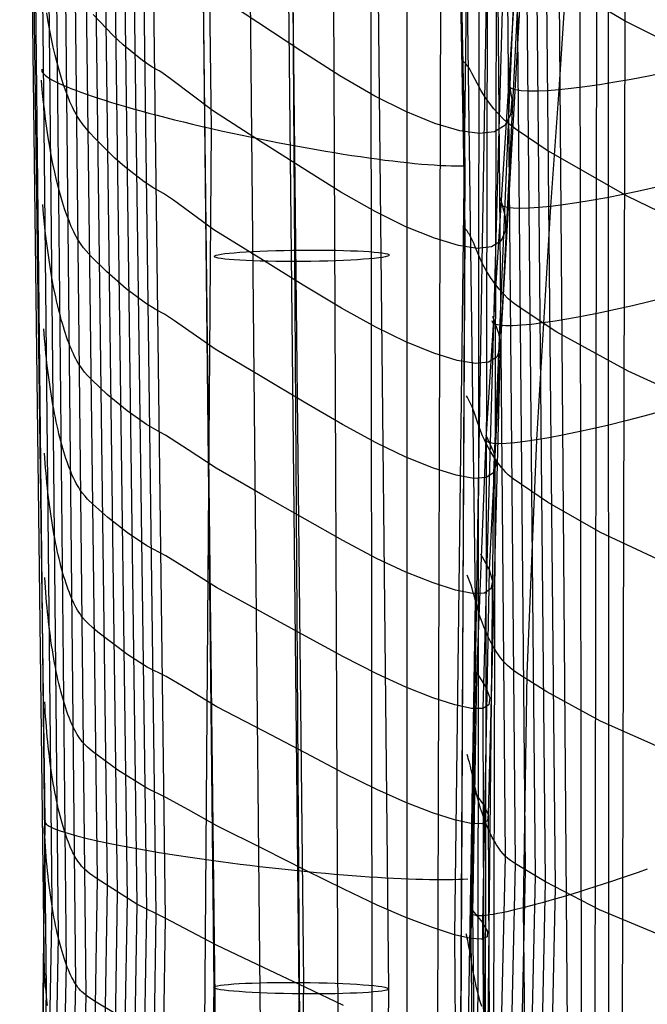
# Model space of a CAD drawing. Extents: x -919 to -345, y -585 to -19.
# Tile 17 of 123: x -919 to -883, y -448 to -392. Entities that reach past the tile are written whole.
import ezdxf

# ---------------------------------------------------------------- set-up
doc = ezdxf.new("R2010")
doc.units = 0
doc.layers.add('SCHIUMATO', color=84, linetype='CONTINUOUS')
doc.layers.add('TELAIO', color=3, linetype='CONTINUOUS')

msp = doc.modelspace()

# ---------------------------------------------------------------- linework, layer by layer
at = {"layer": 'SCHIUMATO'}
for p, q in [((-918.089, -328.178, 207.522), (-916.925, -442.436, 201.694)), ((-893.292, -400.205, 212.535), (-894.714, -328.787, 215.879)), ((-893.291, -403.802, 212.357), (-894.66, -329.416, 216.297)), ((-917.682, -329.971, 205.307), (-916.556, -444.333, 199.997)), ((-892.705, -425.079, 209.249), (-893.951, -329.819, 213.499)), ((-917.301, -437.663, 203.972), (-918.72, -330.181, 211.206)), ((-918.755, -331.297, 211.146), (-917.382, -445.087, 203.437)), ((-917.227, -331.559, 202.996), (-916.099, -445.876, 197.996)), ((-890.985, -439.711, 200.572), (-891.9, -331.627, 202.145)), ((-890.412, -440.145, 198.122), (-891.367, -332.153, 199.475)), ((-889.837, -440.498, 195.658), (-890.827, -332.681, 196.807)), ((-918.456, -333.376, 209.254), (-917.248, -447.406, 202.598)), ((-916.732, -332.913, 200.627), (-915.568, -447, 195.783)), ((-889.267, -440.842, 193.192), (-890.278, -333.197, 194.138)), ((-888.7, -441.171, 190.722), (-889.721, -333.701, 191.47)), ((-916.202, -334.011, 198.244), (-914.979, -447.656, 193.46)), ((-888.137, -441.488, 188.251), (-889.155, -334.192, 188.8)), ((-915.664, -334.943, 195.888), (-914.331, -441.001, 191.417)), ((-907.785, -398.082, 220.002), (-908.697, -335.047, 223.835)), ((-887.408, -452.771, 184.448), (-888.325, -334.873, 184.965)), ((-915.12, -335.808, 193.577), (-913.752, -441.41, 189.104)), ((-914.571, -336.602, 191.309), (-913.181, -441.788, 186.816)), ((-914.016, -337.324, 189.087), (-912.618, -442.135, 184.553)), ((-884.149, -391.933, 169.496), (-885.03, -337.276, 169.567)), ((-913.455, -337.98, 186.915), (-912.062, -442.453, 182.319)), ((-908.823, -342.447, 165.654), (-907.557, -451.606, 161.288)), ((-906.036, -344.728, 150.614), (-904.913, -459.566, 146.903)), ((-912.817, -345.541, 184.55), (-911.513, -442.749, 180.114)), ((-912.241, -346.052, 182.482), (-910.97, -443.013, 177.935)), ((-911.659, -346.491, 180.464), (-910.432, -443.246, 175.784)), ((-903.433, -346.756, 135.515), (-902.603, -473.99, 132.372)), ((-901.002, -348.532, 120.284), (-900.433, -481.472, 118.141)), ((-898.739, -349.951, 105.026), (-898.565, -495.37, 103.834)), ((-896.628, -351.02, 89.724), (-896.639, -495.896, 89.821)), ((-894.598, -351.782, 73.936), (-894.974, -483.219, 74.295)), ((-892.744, -352.228, 58.129), (-893.907, -444.192, 58.666)), ((-889.031, -370.618, -4.673), (-891.286, -410.615, -4.33)), ((-889.717, -371.394, 11.033), (-891.669, -417.779, 11.418)), ((-891.779, -372.054, 42.53), (-892.976, -444.413, 42.972)), ((-890.633, -371.873, 26.783), (-892.286, -431.248, 27.22)), ((-886.635, -458.855, 180.687), (-886.727, -380.533, 181.003)), ((-885.068, -465.187, 173.183), (-885.096, -381.47, 173.343)), ((-892.549, -447.604, 206.636), (-892.496, -386.056, 208.705)), ((-892.13, -448.911, 204.715), (-892.015, -386.668, 206.263)), ((-891.653, -449.925, 202.638), (-891.496, -387.216, 203.817)), ((-890.376, -388.785, -35.801), (-892.116, -415.855, -35.639)), ((-884.149, -391.933, 169.496), (-889.324, -388.874, 193.706)), ((-887.492, -389.171, -43.385), (-887.945, -395.873, -43.374)), ((-890.234, -389.668, -20.173), (-891.921, -423.298, -19.954)), ((-905.143, -392.024, 149.354), (-907.841, -390.231, 164.038)), ((-885.892, -464.865, 176.93), (-885.758, -391.052, 177.149)), ((-917.122, -391.97, 204.92), (-917.209, -391.459, 205.359)), ((-917.031, -392.47, 204.465), (-917.122, -391.97, 204.92)), ((-913.412, -392.767, 189.064), (-914.552, -391.563, 193.637)), ((-884.358, -471.134, 169.429), (-884.149, -391.933, 169.496)), ((-879.832, -394.103, 147.342), (-884.149, -391.933, 169.496)), ((-916.934, -392.956, 203.994), (-917.031, -392.47, 204.465)), ((-902.686, -393.635, 134.609), (-905.143, -392.024, 149.354)), ((-916.833, -393.428, 203.508), (-916.934, -392.956, 203.994)), ((-912.849, -393.287, 186.84), (-913.412, -392.767, 189.064)), ((-916.728, -393.884, 203.009), (-916.833, -393.428, 203.508)), ((-911.733, -394.187, 182.531), (-912.849, -393.287, 186.84)), ((-900.459, -395.064, 119.751), (-902.686, -393.635, 134.609)), ((-916.618, -394.323, 202.496), (-916.728, -393.884, 203.009)), ((-911.179, -394.564, 180.442), (-911.733, -394.187, 182.531)), ((-893.346, -394.287, 212.817), (-893.404, -394.228, 212.952)), ((-916.504, -394.743, 201.97), (-916.618, -394.323, 202.496)), ((-916.386, -395.145, 201.433), (-916.504, -394.743, 201.97)), ((-910.786, -394.785, 179.043), (-911.179, -394.564, 180.442)), ((-910.628, -394.883, 178.4), (-910.786, -394.785, 179.043)), ((-893.292, -394.345, 212.681), (-893.346, -394.287, 212.817)), ((-893.242, -394.403, 212.544), (-893.292, -394.345, 212.681)), ((-893.195, -394.46, 212.405), (-893.242, -394.403, 212.544)), ((-893.151, -394.517, 212.265), (-893.195, -394.46, 212.405)), ((-893.11, -394.574, 212.124), (-893.151, -394.517, 212.265)), ((-893.034, -394.686, 211.84), (-893.11, -394.574, 212.124)), ((-892.968, -394.796, 211.552), (-893.034, -394.686, 211.84)), ((-892.907, -394.905, 211.262), (-892.968, -394.796, 211.552)), ((-917.464, -395.87, 206.806), (-917.515, -395.308, 207.121)), ((-916.265, -395.527, 200.885), (-916.386, -395.145, 201.433)), ((-910.056, -395.29, 175.756), (-910.628, -394.883, 178.4)), ((-907.744, -397.052, 163.759), (-910.056, -395.29, 175.756)), ((-898.459, -396.224, 104.868), (-900.459, -395.064, 119.751)), ((-892.591, -395.529, 209.505), (-892.907, -394.905, 211.262)), ((-890.824, -395.275, -35.767), (-890.627, -396.417, -20.131)), ((-917.407, -396.429, 206.472), (-917.464, -395.87, 206.806)), ((-916.14, -395.889, 200.328), (-916.265, -395.527, 200.885)), ((-916.011, -396.232, 199.763), (-916.14, -395.889, 200.328)), ((-892.379, -395.917, 208.331), (-892.591, -395.529, 209.505)), ((-892.15, -396.284, 207.154), (-892.379, -395.917, 208.331)), ((-887.945, -395.873, -43.374), (-888.409, -402.535, -43.358)), ((-917.344, -396.981, 206.118), (-917.407, -396.429, 206.472)), ((-915.88, -396.552, 199.19), (-916.011, -396.232, 199.763)), ((-896.677, -397.115, 89.949), (-898.459, -396.224, 104.868)), ((-891.906, -396.628, 205.972), (-892.15, -396.284, 207.154)), ((-890.627, -396.417, -20.131), (-890.693, -397.294, -4.436)), ((-917.276, -397.527, 205.745), (-917.344, -396.981, 206.118)), ((-915.813, -396.704, 198.902), (-915.88, -396.552, 199.19)), ((-915.745, -396.85, 198.612), (-915.813, -396.704, 198.902)), ((-915.676, -396.99, 198.32), (-915.745, -396.85, 198.612)), ((-915.606, -397.123, 198.028), (-915.676, -396.99, 198.32)), ((-905.057, -398.778, 149.134), (-907.744, -397.052, 163.759)), ((-891.652, -396.949, 204.784), (-891.906, -396.628, 205.972)), ((-891.395, -397.243, 203.597), (-891.652, -396.949, 204.784)), ((-917.202, -398.063, 205.353), (-917.276, -397.527, 205.745)), ((-915.536, -397.249, 197.735), (-915.606, -397.123, 198.028)), ((-915.465, -397.37, 197.441), (-915.536, -397.249, 197.735)), ((-915.321, -397.593, 196.851), (-915.465, -397.37, 197.441)), ((-915.176, -397.797, 196.261), (-915.321, -397.593, 196.851)), ((-895.019, -397.783, 74.215), (-896.677, -397.115, 89.949)), ((-891.137, -397.511, 202.412), (-891.395, -397.243, 203.597)), ((-890.874, -397.754, 201.201), (-891.137, -397.511, 202.412)), ((-890.693, -397.294, -4.436), (-891.023, -397.907, 11.268)), ((-917.123, -398.589, 204.944), (-917.202, -398.063, 205.353)), ((-915.03, -397.984, 195.67), (-915.176, -397.797, 196.261)), ((-914.74, -398.322, 194.493), (-915.03, -397.984, 195.67)), ((-908.404, -481.652, 214.302), (-907.785, -398.082, 220.002)), ((-893.605, -398.206, 58.464), (-895.019, -397.783, 74.215)), ((-891.023, -397.907, 11.268), (-891.616, -398.265, 27.006)), ((-890.322, -398.182, 198.674), (-890.874, -397.754, 201.201)), ((-888.669, -399.306, 191.072), (-890.322, -398.182, 198.674)), ((-917.038, -399.103, 204.517), (-917.123, -398.589, 204.944)), ((-914.453, -398.632, 193.324), (-914.74, -398.322, 194.493)), ((-913.314, -399.778, 188.749), (-914.453, -398.632, 193.324)), ((-892.472, -398.366, 42.734), (-893.605, -398.206, 58.464)), ((-891.616, -398.265, 27.006), (-892.472, -398.366, 42.734)), ((-916.948, -399.606, 204.072), (-917.038, -399.103, 204.517)), ((-902.614, -400.332, 134.448), (-905.057, -398.778, 149.134)), ((-884.041, -401.946, 169.485), (-888.669, -399.306, 191.072)), ((-916.854, -400.094, 203.612), (-916.948, -399.606, 204.072)), ((-912.752, -400.273, 186.521), (-913.314, -399.778, 188.749)), ((-916.754, -400.568, 203.135), (-916.854, -400.094, 203.612)), ((-911.64, -401.132, 182.2), (-912.752, -400.273, 186.521)), ((-900.407, -401.711, 119.651), (-902.614, -400.332, 134.448)), ((-893.674, -481.782, 207.575), (-893.292, -400.205, 212.535)), ((-916.65, -401.026, 202.644), (-916.754, -400.568, 203.135)), ((-916.541, -401.466, 202.138), (-916.65, -401.026, 202.644)), ((-916.485, -401.678, 201.88), (-916.541, -401.466, 202.138)), ((-911.089, -401.491, 180.102), (-911.64, -401.132, 182.2)), ((-910.699, -401.703, 178.694), (-911.089, -401.491, 180.102)), ((-916.428, -401.886, 201.619), (-916.485, -401.678, 201.88)), ((-916.311, -402.287, 201.087), (-916.428, -401.886, 201.619)), ((-910.542, -401.797, 178.05), (-910.699, -401.703, 178.694)), ((-909.971, -402.187, 175.411), (-910.542, -401.797, 178.05)), ((-898.43, -402.835, 104.827), (-900.407, -401.711, 119.651)), ((-891.285, -402.019, -35.711), (-891.002, -403.104, -20.074)), ((-879.726, -404.032, 147.335), (-884.041, -401.946, 169.485)), ((-917.387, -402.984, 206.304), (-917.434, -402.418, 206.599)), ((-916.189, -402.668, 200.545), (-916.311, -402.287, 201.087)), ((-916.065, -403.029, 199.992), (-916.189, -402.668, 200.545)), ((-907.658, -403.878, 163.471), (-909.971, -402.187, 175.411)), ((-888.409, -402.535, -43.358), (-889.224, -415.893, -43.34)), ((-917.334, -403.547, 205.988), (-917.387, -402.984, 206.304)), ((-915.937, -403.369, 199.43), (-916.065, -403.029, 199.992)), ((-896.678, -403.701, 89.968), (-898.43, -402.835, 104.827)), ((-891.002, -403.104, -20.074), (-890.991, -403.935, -4.38)), ((-917.274, -404.103, 205.651), (-917.334, -403.547, 205.988)), ((-915.871, -403.531, 199.146), (-915.937, -403.369, 199.43)), ((-915.805, -403.686, 198.86), (-915.871, -403.531, 199.146)), ((-915.738, -403.836, 198.573), (-915.805, -403.686, 198.86)), ((-895.051, -404.354, 74.243), (-896.678, -403.701, 89.968)), ((-893.725, -481.782, 207.575), (-893.291, -403.802, 212.357)), ((-893.237, -403.872, 212.23), (-893.291, -403.802, 212.357)), ((-917.208, -404.652, 205.294), (-917.274, -404.103, 205.651)), ((-915.67, -403.98, 198.284), (-915.738, -403.836, 198.573)), ((-915.601, -404.117, 197.994), (-915.67, -403.98, 198.284)), ((-915.532, -404.248, 197.702), (-915.601, -404.117, 197.994)), ((-915.461, -404.371, 197.41), (-915.532, -404.248, 197.702)), ((-915.39, -404.489, 197.117), (-915.461, -404.371, 197.41)), ((-904.977, -405.537, 148.907), (-907.658, -403.878, 163.471)), ((-893.677, -404.771, 58.501), (-895.051, -404.354, 74.243)), ((-893.186, -403.941, 212.102), (-893.237, -403.872, 212.23)), ((-893.139, -404.01, 211.973), (-893.186, -403.941, 212.102)), ((-893.095, -404.078, 211.842), (-893.139, -404.01, 211.973)), ((-893.053, -404.145, 211.71), (-893.095, -404.078, 211.842)), ((-893.015, -404.213, 211.577), (-893.053, -404.145, 211.71)), ((-892.944, -404.345, 211.308), (-893.015, -404.213, 211.577)), ((-892.881, -404.476, 211.035), (-892.944, -404.345, 211.308)), ((-890.991, -403.935, -4.38), (-891.252, -404.515, 11.321)), ((-917.137, -405.191, 204.917), (-917.208, -404.652, 205.294)), ((-915.245, -404.706, 196.528), (-915.39, -404.489, 197.117)), ((-915.1, -404.902, 195.938), (-915.245, -404.706, 196.528)), ((-914.953, -405.081, 195.348), (-915.1, -404.902, 195.938)), ((-892.589, -404.937, 42.777), (-893.677, -404.771, 58.501)), ((-892.824, -404.604, 210.76), (-892.881, -404.476, 211.035)), ((-892.72, -404.856, 210.204), (-892.824, -404.604, 210.76)), ((-892.52, -405.334, 209.085), (-892.72, -404.856, 210.204)), ((-891.785, -404.849, 27.055), (-892.589, -404.937, 42.777)), ((-891.252, -404.515, 11.321), (-891.785, -404.849, 27.055)), ((-917.06, -405.721, 204.521), (-917.137, -405.191, 204.917)), ((-914.663, -405.402, 194.172), (-914.953, -405.081, 195.348)), ((-913.802, -406.263, 190.695), (-914.663, -405.402, 194.172)), ((-892.312, -405.783, 207.959), (-892.52, -405.334, 209.085)), ((-916.978, -406.238, 204.106), (-917.06, -405.721, 204.521)), ((-902.547, -407.031, 134.281), (-904.977, -405.537, 148.907)), ((-892.087, -406.202, 206.826), (-892.312, -405.783, 207.959)), ((-916.89, -406.743, 203.673), (-916.978, -406.238, 204.106)), ((-912.673, -407.253, 186.194), (-913.802, -406.263, 190.695)), ((-891.847, -406.592, 205.684), (-892.087, -406.202, 206.826)), ((-891.597, -406.949, 204.532), (-891.847, -406.592, 205.684)), ((-916.797, -407.234, 203.223), (-916.89, -406.743, 203.673)), ((-900.356, -408.359, 119.547), (-902.547, -407.031, 134.281)), ((-891.343, -407.273, 203.378), (-891.597, -406.949, 204.532)), ((-916.699, -407.71, 202.756), (-916.797, -407.234, 203.223)), ((-916.648, -407.942, 202.517), (-916.699, -407.71, 202.756)), ((-911.565, -408.07, 181.858), (-912.673, -407.253, 186.194)), ((-891.089, -407.561, 202.226), (-891.343, -407.273, 203.378)), ((-890.827, -407.817, 201.041), (-891.089, -407.561, 202.226)), ((-916.596, -408.169, 202.273), (-916.648, -407.942, 202.517)), ((-916.542, -408.392, 202.026), (-916.596, -408.169, 202.273)), ((-911.016, -408.413, 179.75), (-911.565, -408.07, 181.858)), ((-890.553, -408.044, 199.802), (-890.827, -407.817, 201.041)), ((-890.271, -408.252, 198.534), (-890.553, -408.044, 199.802)), ((-888.056, -409.723, 188.469), (-890.271, -408.252, 198.534)), ((-916.488, -408.61, 201.775), (-916.542, -408.392, 202.026)), ((-916.432, -408.822, 201.521), (-916.488, -408.61, 201.775)), ((-916.376, -409.03, 201.263), (-916.432, -408.822, 201.521)), ((-910.629, -408.615, 178.332), (-911.016, -408.413, 179.75)), ((-910.472, -408.705, 177.686), (-910.629, -408.615, 178.332)), ((-909.901, -409.078, 175.052), (-910.472, -408.705, 177.686)), ((-898.402, -409.445, 104.785), (-900.356, -408.359, 119.547)), ((-891.734, -408.822, -35.671), (-891.371, -409.84, -20.027)), ((-916.318, -409.233, 201.002), (-916.376, -409.03, 201.263)), ((-916.259, -409.431, 200.737), (-916.318, -409.233, 201.002)), ((-916.199, -409.624, 200.47), (-916.259, -409.431, 200.737)), ((-907.586, -410.696, 163.172), (-909.901, -409.078, 175.052)), ((-896.679, -410.286, 89.987), (-898.402, -409.445, 104.785)), ((-917.355, -409.818, 205.935), (-917.376, -409.533, 206.069)), ((-917.332, -410.103, 205.794), (-917.355, -409.818, 205.935)), ((-916.139, -409.811, 200.199), (-916.199, -409.624, 200.47)), ((-916.077, -409.993, 199.926), (-916.139, -409.811, 200.199)), ((-916.014, -410.17, 199.651), (-916.077, -409.993, 199.926)), ((-891.371, -409.84, -20.027), (-891.286, -410.615, -4.33)), ((-883.966, -411.96, 169.475), (-888.056, -409.723, 188.469)), ((-917.308, -410.386, 205.649), (-917.332, -410.103, 205.794)), ((-917.282, -410.669, 205.497), (-917.308, -410.386, 205.649)), ((-915.951, -410.341, 199.373), (-916.014, -410.17, 199.651)), ((-915.886, -410.507, 199.093), (-915.951, -410.341, 199.373)), ((-915.821, -410.667, 198.81), (-915.886, -410.507, 199.093)), ((-895.084, -410.926, 74.272), (-896.679, -410.286, 89.987)), ((-917.254, -410.949, 205.34), (-917.282, -410.669, 205.497)), ((-917.226, -411.228, 205.178), (-917.254, -410.949, 205.34)), ((-915.755, -410.822, 198.526), (-915.821, -410.667, 198.81)), ((-915.688, -410.969, 198.24), (-915.755, -410.822, 198.526)), ((-915.62, -411.111, 197.953), (-915.688, -410.969, 198.24)), ((-915.551, -411.246, 197.663), (-915.62, -411.111, 197.953)), ((-904.91, -412.289, 148.671), (-907.586, -410.696, 163.172)), ((-893.748, -411.341, 58.539), (-895.084, -410.926, 74.272)), ((-891.286, -410.615, -4.33), (-891.975, -437.317, -4.193)), ((-891.286, -410.615, -4.33), (-891.481, -411.149, 11.373)), ((-917.195, -411.506, 205.01), (-917.226, -411.228, 205.178)), ((-917.163, -411.781, 204.837), (-917.195, -411.506, 205.01)), ((-915.481, -411.373, 197.373), (-915.551, -411.246, 197.663)), ((-915.41, -411.494, 197.082), (-915.481, -411.373, 197.373)), ((-915.339, -411.608, 196.789), (-915.41, -411.494, 197.082)), ((-915.267, -411.716, 196.496), (-915.339, -411.608, 196.789)), ((-892.706, -411.516, 42.821), (-893.748, -411.341, 58.539)), ((-891.954, -411.45, 27.103), (-892.706, -411.516, 42.821)), ((-891.481, -411.149, 11.373), (-891.954, -411.45, 27.103)), ((-917.129, -412.054, 204.658), (-917.163, -411.781, 204.837)), ((-917.094, -412.324, 204.475), (-917.129, -412.054, 204.658)), ((-915.194, -411.819, 196.202), (-915.267, -411.716, 196.496)), ((-915.048, -412.007, 195.613), (-915.194, -411.819, 196.202)), ((-914.901, -412.179, 195.024), (-915.048, -412.007, 195.613)), ((-914.61, -412.482, 193.849), (-914.901, -412.179, 195.024)), ((-879.645, -413.961, 147.329), (-883.966, -411.96, 169.475)), ((-917.058, -412.591, 204.286), (-917.094, -412.324, 204.475)), ((-917.02, -412.856, 204.093), (-917.058, -412.591, 204.286)), ((-913.747, -413.295, 190.372), (-914.61, -412.482, 193.849)), ((-902.489, -413.725, 134.106), (-904.91, -412.289, 148.671)), ((-916.981, -413.118, 203.895), (-917.02, -412.856, 204.093)), ((-916.94, -413.377, 203.691), (-916.981, -413.118, 203.895)), ((-916.898, -413.632, 203.483), (-916.94, -413.377, 203.691)), ((-912.618, -414.233, 185.863), (-913.747, -413.295, 190.372)), ((-893.168, -413.456, 211.63), (-893.218, -413.375, 211.746)), ((-916.854, -413.884, 203.271), (-916.898, -413.632, 203.483)), ((-916.809, -414.133, 203.053), (-916.854, -413.884, 203.271)), ((-900.312, -415.005, 119.437), (-902.489, -413.725, 134.106)), ((-893.121, -413.537, 211.511), (-893.168, -413.456, 211.63)), ((-893.078, -413.617, 211.391), (-893.121, -413.537, 211.511)), ((-893.037, -413.696, 211.27), (-893.078, -413.617, 211.391)), ((-892.999, -413.775, 211.147), (-893.037, -413.696, 211.27)), ((-892.963, -413.853, 211.023), (-892.999, -413.775, 211.147)), ((-892.898, -414.006, 210.772), (-892.963, -413.853, 211.023)), ((-916.763, -414.378, 202.831), (-916.809, -414.133, 203.053)), ((-916.715, -414.618, 202.605), (-916.763, -414.378, 202.831)), ((-911.512, -415.009, 181.511), (-912.618, -414.233, 185.863)), ((-892.84, -414.158, 210.517), (-892.898, -414.006, 210.772)), ((-892.787, -414.306, 210.258), (-892.84, -414.158, 210.517)), ((-892.689, -414.596, 209.735), (-892.787, -414.306, 210.258)), ((-916.666, -414.855, 202.374), (-916.715, -414.618, 202.605)), ((-916.616, -415.087, 202.14), (-916.666, -414.855, 202.374)), ((-910.716, -415.459, 178.484), (-911.512, -415.009, 181.511)), ((-898.377, -416.055, 104.739), (-900.312, -415.005, 119.437)), ((-892.593, -414.875, 209.207), (-892.689, -414.596, 209.735)), ((-892.496, -415.144, 208.675), (-892.593, -414.875, 209.207)), ((-916.564, -415.315, 201.901), (-916.616, -415.087, 202.14)), ((-916.512, -415.538, 201.657), (-916.564, -415.315, 201.901)), ((-916.458, -415.756, 201.41), (-916.512, -415.538, 201.657)), ((-910.423, -415.614, 177.313), (-910.716, -415.459, 178.484)), ((-909.131, -416.454, 171.106), (-910.423, -415.614, 177.313)), ((-892.397, -415.404, 208.14), (-892.496, -415.144, 208.675)), ((-892.293, -415.654, 207.601), (-892.397, -415.404, 208.14)), ((-892.106, -415.613, -35.64), (-891.675, -416.567, -19.988)), ((-916.403, -415.969, 201.16), (-916.458, -415.756, 201.41)), ((-916.346, -416.177, 200.905), (-916.403, -415.969, 201.16)), ((-916.289, -416.38, 200.647), (-916.346, -416.177, 200.905)), ((-896.679, -416.871, 90.003), (-898.377, -416.055, 104.739)), ((-892.116, -415.855, -35.639), (-892.65, -429.408, -35.596)), ((-892.185, -415.894, 207.059), (-892.293, -415.654, 207.601)), ((-892.073, -416.126, 206.513), (-892.185, -415.894, 207.059)), ((-891.957, -416.347, 205.964), (-892.073, -416.126, 206.513)), ((-889.224, -415.893, -43.34), (-889.76, -429.266, -43.336)), ((-917.318, -416.929, 205.412), (-917.337, -416.642, 205.536)), ((-916.231, -416.577, 200.386), (-916.289, -416.38, 200.647)), ((-916.171, -416.769, 200.121), (-916.231, -416.577, 200.386)), ((-916.111, -416.956, 199.853), (-916.171, -416.769, 200.121)), ((-907.534, -417.516, 162.865), (-909.131, -416.454, 171.106)), ((-891.837, -416.559, 205.41), (-891.957, -416.347, 205.964)), ((-891.715, -416.761, 204.852), (-891.837, -416.559, 205.41)), ((-891.591, -416.953, 204.292), (-891.715, -416.761, 204.852)), ((-891.675, -416.567, -19.988), (-891.529, -417.288, -4.287)), ((-917.298, -417.215, 205.282), (-917.318, -416.929, 205.412)), ((-917.275, -417.501, 205.146), (-917.298, -417.215, 205.282)), ((-916.049, -417.137, 199.583), (-916.111, -416.956, 199.853)), ((-915.987, -417.313, 199.309), (-916.049, -417.137, 199.583)), ((-915.923, -417.483, 199.033), (-915.987, -417.313, 199.309)), ((-895.11, -417.499, 74.298), (-896.679, -416.871, 90.003)), ((-891.529, -417.288, -4.287), (-891.669, -417.779, 11.418)), ((-891.341, -417.305, 203.169), (-891.591, -416.953, 204.292)), ((-891.216, -417.464, 202.609), (-891.341, -417.305, 203.169)), ((-917.251, -417.785, 205.004), (-917.275, -417.501, 205.146)), ((-917.225, -418.068, 204.856), (-917.251, -417.785, 205.004)), ((-915.859, -417.648, 198.755), (-915.923, -417.483, 199.033)), ((-915.794, -417.806, 198.474), (-915.859, -417.648, 198.755)), ((-915.728, -417.959, 198.192), (-915.794, -417.806, 198.474)), ((-904.86, -419.044, 148.428), (-907.534, -417.516, 162.865)), ((-893.807, -417.911, 58.573), (-895.11, -417.499, 74.298)), ((-891.669, -417.779, 11.418), (-892.094, -418.049, 27.147)), ((-891.669, -417.779, 11.418), (-892.012, -450.946, 11.55)), ((-891.089, -417.612, 202.045), (-891.216, -417.464, 202.609)), ((-890.961, -417.751, 201.472), (-891.089, -417.612, 202.045)), ((-890.828, -417.88, 200.883), (-890.961, -417.751, 201.472)), ((-890.552, -418.112, 199.656), (-890.828, -417.88, 200.883)), ((-917.198, -418.349, 204.702), (-917.225, -418.068, 204.856)), ((-917.169, -418.628, 204.543), (-917.198, -418.349, 204.702)), ((-915.661, -418.104, 197.907), (-915.728, -417.959, 198.192)), ((-915.593, -418.244, 197.621), (-915.661, -418.104, 197.907)), ((-915.524, -418.376, 197.333), (-915.593, -418.244, 197.621)), ((-915.454, -418.501, 197.044), (-915.524, -418.376, 197.333)), ((-892.802, -418.094, 42.861), (-893.807, -417.911, 58.573)), ((-892.094, -418.049, 27.147), (-892.802, -418.094, 42.861)), ((-888.59, -419.443, 190.901), (-890.552, -418.112, 199.656)), ((-917.139, -418.905, 204.378), (-917.169, -418.628, 204.543)), ((-917.107, -419.179, 204.208), (-917.139, -418.905, 204.378)), ((-915.383, -418.619, 196.753), (-915.454, -418.501, 197.044)), ((-915.311, -418.73, 196.461), (-915.383, -418.619, 196.753)), ((-915.239, -418.834, 196.169), (-915.311, -418.73, 196.461)), ((-915.166, -418.933, 195.876), (-915.239, -418.834, 196.169)), ((-915.019, -419.114, 195.288), (-915.166, -418.933, 195.876)), ((-917.073, -419.451, 204.032), (-917.107, -419.179, 204.208)), ((-917.038, -419.72, 203.851), (-917.073, -419.451, 204.032)), ((-914.872, -419.277, 194.7), (-915.019, -419.114, 195.288)), ((-914.58, -419.563, 193.525), (-914.872, -419.277, 194.7)), ((-913.715, -420.326, 190.048), (-914.58, -419.563, 193.525)), ((-902.445, -420.422, 133.926), (-904.86, -419.044, 148.428)), ((-885.55, -421.194, 177.057), (-888.59, -419.443, 190.901)), ((-917.001, -419.987, 203.665), (-917.038, -419.72, 203.851)), ((-916.963, -420.25, 203.473), (-917.001, -419.987, 203.665)), ((-916.923, -420.51, 203.277), (-916.963, -420.25, 203.473)), ((-916.882, -420.767, 203.075), (-916.923, -420.51, 203.277)), ((-912.586, -421.211, 185.531), (-913.715, -420.326, 190.048)), ((-900.279, -421.652, 119.323), (-902.445, -420.422, 133.926)), ((-916.84, -421.021, 202.868), (-916.882, -420.767, 203.075)), ((-916.796, -421.27, 202.657), (-916.84, -421.021, 202.868)), ((-916.75, -421.516, 202.44), (-916.796, -421.27, 202.657)), ((-911.48, -421.946, 181.16), (-912.586, -421.211, 185.531)), ((-881.692, -422.995, 158.414), (-885.55, -421.194, 177.057)), ((-916.703, -421.758, 202.219), (-916.75, -421.516, 202.44)), ((-916.655, -421.996, 201.993), (-916.703, -421.758, 202.219)), ((-898.358, -422.665, 104.688), (-900.279, -421.652, 119.323)), ((-916.606, -422.229, 201.763), (-916.655, -421.996, 201.993)), ((-916.555, -422.457, 201.529), (-916.606, -422.229, 201.763)), ((-910.395, -422.523, 176.935), (-911.48, -421.946, 181.16)), ((-916.503, -422.681, 201.29), (-916.555, -422.457, 201.529)), ((-916.45, -422.899, 201.047), (-916.503, -422.681, 201.29)), ((-916.395, -423.112, 200.8), (-916.45, -422.899, 201.047)), ((-909.101, -423.323, 170.748), (-910.395, -422.523, 176.935)), ((-896.679, -423.456, 90.015), (-898.358, -422.665, 104.688)), ((-892.408, -422.409, -35.615), (-891.921, -423.298, -19.954)), ((-916.339, -423.32, 200.549), (-916.395, -423.112, 200.8)), ((-916.282, -423.523, 200.294), (-916.339, -423.32, 200.549)), ((-916.224, -423.72, 200.036), (-916.282, -423.523, 200.294)), ((-907.501, -424.336, 162.554), (-909.101, -423.323, 170.748)), ((-895.13, -424.071, 74.32), (-896.679, -423.456, 90.015)), ((-891.921, -423.298, -19.954), (-892.293, -443.496, -19.899)), ((-891.921, -423.298, -19.954), (-891.724, -423.964, -4.249)), ((-917.302, -424.041, 204.889), (-917.319, -423.752, 205.003)), ((-917.283, -424.329, 204.77), (-917.302, -424.041, 204.889)), ((-916.165, -423.911, 199.774), (-916.224, -423.72, 200.036)), ((-916.105, -424.097, 199.509), (-916.165, -423.911, 199.774)), ((-893.852, -424.481, 58.603), (-895.13, -424.071, 74.32)), ((-893.137, -423.731, 210.978), (-893.181, -423.634, 211.083)), ((-893.096, -423.827, 210.873), (-893.137, -423.731, 210.978)), ((-893.058, -423.922, 210.765), (-893.096, -423.827, 210.873)), ((-893.022, -424.016, 210.656), (-893.058, -423.922, 210.765)), ((-892.988, -424.109, 210.545), (-893.022, -424.016, 210.656)), ((-891.724, -423.964, -4.249), (-891.819, -424.412, 11.457)), ((-917.263, -424.616, 204.644), (-917.283, -424.329, 204.77)), ((-917.241, -424.903, 204.511), (-917.263, -424.616, 204.644)), ((-916.044, -424.278, 199.241), (-916.105, -424.097, 199.509)), ((-915.981, -424.453, 198.97), (-916.044, -424.278, 199.241)), ((-915.918, -424.622, 198.696), (-915.981, -424.453, 198.97)), ((-915.854, -424.785, 198.42), (-915.918, -424.622, 198.696)), ((-904.826, -425.798, 148.18), (-907.501, -424.336, 162.554)), ((-892.877, -424.674, 42.897), (-893.852, -424.481, 58.603)), ((-892.956, -424.201, 210.432), (-892.988, -424.109, 210.545)), ((-892.898, -424.384, 210.204), (-892.956, -424.201, 210.432)), ((-892.845, -424.563, 209.97), (-892.898, -424.384, 210.204)), ((-892.203, -424.649, 27.186), (-892.877, -424.674, 42.897)), ((-892.796, -424.738, 209.733), (-892.845, -424.563, 209.97)), ((-891.819, -424.412, 11.457), (-892.203, -424.649, 27.186)), ((-917.217, -425.187, 204.373), (-917.241, -424.903, 204.511)), ((-917.192, -425.47, 204.228), (-917.217, -425.187, 204.373)), ((-915.789, -424.942, 198.141), (-915.854, -424.785, 198.42)), ((-915.723, -425.092, 197.86), (-915.789, -424.942, 198.141)), ((-915.656, -425.236, 197.577), (-915.723, -425.092, 197.86)), ((-893.689, -484.274, 207.119), (-892.705, -425.079, 209.249)), ((-892.705, -425.079, 209.249), (-892.796, -424.738, 209.733)), ((-892.615, -425.407, 208.757), (-892.705, -425.079, 209.249)), ((-917.164, -425.751, 204.078), (-917.192, -425.47, 204.228)), ((-917.135, -426.03, 203.922), (-917.164, -425.751, 204.078)), ((-915.588, -425.373, 197.292), (-915.656, -425.236, 197.577)), ((-915.518, -425.503, 197.005), (-915.588, -425.373, 197.292)), ((-915.448, -425.625, 196.717), (-915.518, -425.503, 197.005)), ((-915.377, -425.74, 196.427), (-915.448, -425.625, 196.717)), ((-915.305, -425.848, 196.137), (-915.377, -425.74, 196.427)), ((-892.522, -425.722, 208.258), (-892.615, -425.407, 208.757)), ((-892.426, -426.025, 207.753), (-892.522, -425.722, 208.258)), ((-917.105, -426.306, 203.759), (-917.135, -426.03, 203.922)), ((-917.073, -426.58, 203.592), (-917.105, -426.306, 203.759)), ((-915.233, -425.949, 195.845), (-915.305, -425.848, 196.137)), ((-915.16, -426.044, 195.552), (-915.233, -425.949, 195.845)), ((-915.012, -426.217, 194.966), (-915.16, -426.044, 195.552)), ((-914.865, -426.371, 194.378), (-915.012, -426.217, 194.966)), ((-902.414, -427.119, 133.741), (-904.826, -425.798, 148.18)), ((-892.326, -426.315, 207.242), (-892.426, -426.025, 207.753)), ((-892.221, -426.592, 206.725), (-892.326, -426.315, 207.242)), ((-917.039, -426.851, 203.418), (-917.073, -426.58, 203.592)), ((-917.004, -427.119, 203.239), (-917.039, -426.851, 203.418)), ((-914.571, -426.64, 193.205), (-914.865, -426.371, 194.378)), ((-914.281, -426.882, 192.037), (-914.571, -426.64, 193.205)), ((-912.574, -428.187, 185.2), (-914.281, -426.882, 192.037)), ((-892.111, -426.857, 206.203), (-892.221, -426.592, 206.725)), ((-891.997, -427.11, 205.674), (-892.111, -426.857, 206.203)), ((-916.967, -427.383, 203.055), (-917.004, -427.119, 203.239)), ((-916.928, -427.645, 202.865), (-916.967, -427.383, 203.055)), ((-900.254, -428.299, 119.204), (-902.414, -427.119, 133.741)), ((-891.88, -427.35, 205.14), (-891.997, -427.11, 205.674)), ((-891.76, -427.578, 204.6), (-891.88, -427.35, 205.14)), ((-916.888, -427.903, 202.669), (-916.928, -427.645, 202.865)), ((-916.847, -428.158, 202.469), (-916.888, -427.903, 202.669)), ((-891.638, -427.792, 204.055), (-891.76, -427.578, 204.6)), ((-891.515, -427.993, 203.508), (-891.638, -427.792, 204.055)), ((-891.391, -428.181, 202.961), (-891.515, -427.993, 203.508)), ((-916.804, -428.409, 202.263), (-916.847, -428.158, 202.469)), ((-916.759, -428.656, 202.053), (-916.804, -428.409, 202.263)), ((-911.469, -428.881, 180.809), (-912.574, -428.187, 185.2)), ((-898.343, -429.275, 104.633), (-900.254, -428.299, 119.204)), ((-891.267, -428.354, 202.414), (-891.391, -428.181, 202.961)), ((-891.141, -428.514, 201.863), (-891.267, -428.354, 202.414)), ((-891.013, -428.661, 201.3), (-891.141, -428.514, 201.863)), ((-916.713, -428.899, 201.837), (-916.759, -428.656, 202.053)), ((-916.666, -429.137, 201.617), (-916.713, -428.899, 201.837)), ((-916.617, -429.371, 201.391), (-916.666, -429.137, 201.617)), ((-910.386, -429.431, 176.552), (-911.469, -428.881, 180.809)), ((-890.88, -428.795, 200.72), (-891.013, -428.661, 201.3)), ((-890.743, -428.918, 200.121), (-890.88, -428.795, 200.72)), ((-890.601, -429.03, 199.505), (-890.743, -428.918, 200.121)), ((-890.313, -429.234, 198.252), (-890.601, -429.03, 199.505)), ((-916.567, -429.6, 201.161), (-916.617, -429.371, 201.391)), ((-916.516, -429.824, 200.927), (-916.567, -429.6, 201.161)), ((-909.089, -430.192, 170.386), (-910.386, -429.431, 176.552)), ((-896.679, -430.042, 90.024), (-898.343, -429.275, 104.633)), ((-892.65, -429.408, -35.596), (-892.873, -442.969, -35.589)), ((-892.647, -429.203, -35.596), (-892.114, -430.025, -19.926)), ((-888.62, -430.308, 190.809), (-890.313, -429.234, 198.252)), ((-889.76, -429.266, -43.336), (-889.985, -442.658, -43.346)), ((-916.463, -430.043, 200.688), (-916.516, -429.824, 200.927)), ((-916.409, -430.256, 200.445), (-916.463, -430.043, 200.688)), ((-916.354, -430.464, 200.197), (-916.409, -430.256, 200.445)), ((-907.485, -431.154, 162.239), (-909.089, -430.192, 170.386)), ((-895.143, -430.644, 74.338), (-896.679, -430.042, 90.024)), ((-892.114, -430.025, -19.926), (-891.875, -430.637, -4.217)), ((-916.298, -430.666, 199.946), (-916.354, -430.464, 200.197)), ((-916.24, -430.863, 199.691), (-916.298, -430.666, 199.946)), ((-893.885, -431.051, 58.629), (-895.143, -430.644, 74.338)), ((-891.875, -430.637, -4.217), (-891.934, -431.042, 11.492)), ((-885.559, -431.983, 177.022), (-888.62, -430.308, 190.809)), ((-917.306, -431.156, 204.37), (-917.321, -430.865, 204.472)), ((-917.29, -431.446, 204.261), (-917.306, -431.156, 204.37)), ((-916.181, -431.054, 199.432), (-916.24, -430.863, 199.691)), ((-916.121, -431.24, 199.17), (-916.181, -431.054, 199.432)), ((-916.06, -431.419, 198.904), (-916.121, -431.24, 199.17)), ((-904.807, -432.553, 147.928), (-907.485, -431.154, 162.239)), ((-892.933, -431.253, 42.928), (-893.885, -431.051, 58.629)), ((-892.286, -431.248, 27.22), (-892.933, -431.253, 42.928)), ((-891.934, -431.042, 11.492), (-892.286, -431.248, 27.22)), ((-892.286, -431.248, 27.22), (-892.179, -464.256, 27.278)), ((-917.271, -431.735, 204.145), (-917.29, -431.446, 204.261)), ((-917.251, -432.023, 204.023), (-917.271, -431.735, 204.145)), ((-915.998, -431.593, 198.635), (-916.06, -431.419, 198.904)), ((-915.935, -431.761, 198.364), (-915.998, -431.593, 198.635)), ((-915.871, -431.922, 198.09), (-915.935, -431.761, 198.364)), ((-915.806, -432.078, 197.813), (-915.871, -431.922, 198.09)), ((-917.229, -432.309, 203.894), (-917.251, -432.023, 204.023)), ((-917.205, -432.594, 203.759), (-917.229, -432.309, 203.894)), ((-915.74, -432.226, 197.533), (-915.806, -432.078, 197.813)), ((-915.673, -432.368, 197.252), (-915.74, -432.226, 197.533)), ((-915.605, -432.503, 196.968), (-915.673, -432.368, 197.252)), ((-915.536, -432.63, 196.683), (-915.605, -432.503, 196.968)), ((-881.688, -433.695, 158.407), (-885.559, -431.983, 177.022)), ((-917.18, -432.877, 203.618), (-917.205, -432.594, 203.759)), ((-917.153, -433.157, 203.47), (-917.18, -432.877, 203.618)), ((-915.466, -432.75, 196.396), (-915.536, -432.63, 196.683)), ((-915.394, -432.861, 196.107), (-915.466, -432.75, 196.396)), ((-915.322, -432.966, 195.817), (-915.394, -432.861, 196.107)), ((-915.249, -433.063, 195.526), (-915.322, -432.966, 195.817)), ((-915.176, -433.155, 195.235), (-915.249, -433.063, 195.526)), ((-902.395, -433.816, 133.552), (-904.807, -432.553, 147.928)), ((-917.124, -433.435, 203.316), (-917.153, -433.157, 203.47)), ((-917.093, -433.711, 203.157), (-917.124, -433.435, 203.316)), ((-915.028, -433.32, 194.649), (-915.176, -433.155, 195.235)), ((-914.88, -433.466, 194.062), (-915.028, -433.32, 194.649)), ((-914.586, -433.717, 192.89), (-914.88, -433.466, 194.062)), ((-917.061, -433.983, 202.991), (-917.093, -433.711, 203.157)), ((-917.027, -434.253, 202.819), (-917.061, -433.983, 202.991)), ((-913.147, -434.789, 187.128), (-914.586, -433.717, 192.89)), ((-900.238, -434.945, 119.081), (-902.395, -433.816, 133.552)), ((-893.149, -434.005, 210.328), (-893.186, -433.893, 210.418)), ((-893.115, -434.115, 210.237), (-893.149, -434.005, 210.328)), ((-893.082, -434.225, 210.143), (-893.115, -434.115, 210.237)), ((-893.051, -434.333, 210.047), (-893.082, -434.225, 210.143)), ((-916.992, -434.519, 202.642), (-917.027, -434.253, 202.819)), ((-916.954, -434.782, 202.459), (-916.992, -434.519, 202.642)), ((-916.916, -435.042, 202.271), (-916.954, -434.782, 202.459)), ((-911.48, -435.815, 180.459), (-913.147, -434.789, 187.128)), ((-892.995, -434.547, 209.851), (-893.051, -434.333, 210.047)), ((-892.944, -434.757, 209.648), (-892.995, -434.547, 209.851)), ((-892.898, -434.963, 209.44), (-892.944, -434.757, 209.648)), ((-916.875, -435.298, 202.077), (-916.916, -435.042, 202.271)), ((-916.833, -435.55, 201.877), (-916.875, -435.298, 202.077)), ((-898.332, -435.885, 104.575), (-900.238, -434.945, 119.081)), ((-892.854, -435.165, 209.226), (-892.898, -434.963, 209.44)), ((-892.813, -435.363, 209.008), (-892.854, -435.165, 209.226)), ((-916.79, -435.798, 201.672), (-916.833, -435.55, 201.877)), ((-916.745, -436.042, 201.462), (-916.79, -435.798, 201.672)), ((-910.398, -436.338, 176.168), (-911.48, -435.815, 180.459)), ((-896.678, -436.627, 90.03), (-898.332, -435.885, 104.575)), ((-892.771, -435.557, 208.787), (-892.813, -435.363, 209.008)), ((-892.687, -435.933, 208.335), (-892.771, -435.557, 208.787)), ((-916.699, -436.281, 201.247), (-916.745, -436.042, 201.462)), ((-916.651, -436.516, 201.027), (-916.699, -436.281, 201.247)), ((-909.098, -437.059, 170.021), (-910.398, -436.338, 176.168)), ((-892.806, -436.007, -35.588), (-892.241, -436.762, -19.908)), ((-892.6, -436.294, 207.873), (-892.687, -435.933, 208.335)), ((-892.508, -436.639, 207.4), (-892.6, -436.294, 207.873)), ((-916.602, -436.745, 200.801), (-916.651, -436.516, 201.027)), ((-916.551, -436.97, 200.571), (-916.602, -436.745, 200.801)), ((-916.499, -437.189, 200.337), (-916.551, -436.97, 200.571)), ((-895.15, -437.216, 74.352), (-896.678, -436.627, 90.03)), ((-892.411, -436.969, 206.918), (-892.508, -436.639, 207.4)), ((-892.31, -437.284, 206.428), (-892.411, -436.969, 206.918)), ((-892.241, -436.762, -19.908), (-891.975, -437.317, -4.193)), ((-916.446, -437.402, 200.098), (-916.499, -437.189, 200.337)), ((-916.391, -437.61, 199.854), (-916.446, -437.402, 200.098)), ((-907.488, -437.972, 161.921), (-909.098, -437.059, 170.021)), ((-893.904, -437.621, 58.651), (-895.15, -437.216, 74.352)), ((-892.204, -437.584, 205.929), (-892.31, -437.284, 206.428)), ((-892.093, -437.868, 205.421), (-892.204, -437.584, 205.929)), ((-891.975, -437.317, -4.193), (-892.008, -437.678, 11.52)), ((-891.975, -437.317, -4.193), (-891.899, -457.352, -4.175)), ((-917.813, -480.666, 201.159), (-917.301, -437.663, 203.972)), ((-917.33, -438.268, 203.858), (-917.342, -437.976, 203.95)), ((-916.335, -437.812, 199.606), (-916.391, -437.61, 199.854)), ((-916.278, -438.009, 199.354), (-916.335, -437.812, 199.606)), ((-916.219, -438.199, 199.098), (-916.278, -438.009, 199.354)), ((-904.806, -439.306, 147.672), (-907.488, -437.972, 161.921)), ((-892.967, -437.833, 42.954), (-893.904, -437.621, 58.651)), ((-892.339, -437.85, 27.248), (-892.967, -437.833, 42.954)), ((-892.008, -437.678, 11.52), (-892.339, -437.85, 27.248)), ((-891.978, -438.137, 204.905), (-892.093, -437.868, 205.421)), ((-891.861, -438.391, 204.381), (-891.978, -438.137, 204.905)), ((-917.315, -438.56, 203.76), (-917.33, -438.268, 203.858)), ((-917.299, -438.851, 203.655), (-917.315, -438.56, 203.76)), ((-916.16, -438.384, 198.839), (-916.219, -438.199, 199.098)), ((-916.099, -438.562, 198.576), (-916.16, -438.384, 198.839)), ((-916.037, -438.735, 198.31), (-916.099, -438.562, 198.576)), ((-891.74, -438.629, 203.851), (-891.861, -438.391, 204.381)), ((-891.618, -438.85, 203.317), (-891.74, -438.629, 203.851)), ((-917.281, -439.141, 203.543), (-917.299, -438.851, 203.655)), ((-917.261, -439.429, 203.424), (-917.281, -439.141, 203.543)), ((-915.975, -438.902, 198.04), (-916.037, -438.735, 198.31)), ((-915.911, -439.062, 197.768), (-915.975, -438.902, 198.04)), ((-915.846, -439.215, 197.493), (-915.911, -439.062, 197.768)), ((-915.78, -439.362, 197.216), (-915.846, -439.215, 197.493)), ((-891.495, -439.055, 202.781), (-891.618, -438.85, 203.317)), ((-891.372, -439.243, 202.245), (-891.495, -439.055, 202.781)), ((-891.247, -439.415, 201.702), (-891.372, -439.243, 202.245)), ((-917.24, -439.716, 203.298), (-917.261, -439.429, 203.424)), ((-917.216, -440, 203.166), (-917.24, -439.716, 203.298)), ((-915.713, -439.502, 196.936), (-915.78, -439.362, 197.216)), ((-915.645, -439.634, 196.654), (-915.713, -439.502, 196.936)), ((-915.576, -439.759, 196.369), (-915.645, -439.634, 196.654)), ((-915.505, -439.876, 196.083), (-915.576, -439.759, 196.369)), ((-902.391, -440.512, 133.36), (-904.806, -439.306, 147.672)), ((-892.169, -490.98, 200.271), (-890.985, -439.711, 200.572)), ((-891.118, -439.571, 201.146), (-891.247, -439.415, 201.702)), ((-890.985, -439.711, 200.572), (-891.118, -439.571, 201.146)), ((-890.846, -439.835, 199.978), (-890.985, -439.711, 200.572)), ((-890.703, -439.947, 199.367), (-890.846, -439.835, 199.978)), ((-917.191, -440.283, 203.028), (-917.216, -440, 203.166)), ((-917.163, -440.562, 202.882), (-917.191, -440.283, 203.028)), ((-915.434, -439.984, 195.796), (-915.505, -439.876, 196.083)), ((-915.362, -440.085, 195.507), (-915.434, -439.984, 195.796)), ((-915.289, -440.179, 195.217), (-915.362, -440.085, 195.507)), ((-915.215, -440.267, 194.926), (-915.289, -440.179, 195.217)), ((-915.141, -440.348, 194.634), (-915.215, -440.267, 194.926)), ((-915.067, -440.424, 194.341), (-915.141, -440.348, 194.634)), ((-914.918, -440.562, 193.755), (-915.067, -440.424, 194.341)), ((-891.576, -491.351, 197.847), (-890.412, -440.145, 198.122)), ((-890.412, -440.145, 198.122), (-890.703, -439.947, 199.367)), ((-888.7, -441.171, 190.722), (-890.412, -440.145, 198.122)), ((-917.134, -440.84, 202.731), (-917.163, -440.562, 202.882)), ((-917.104, -441.114, 202.573), (-917.134, -440.84, 202.731)), ((-914.77, -440.684, 193.169), (-914.918, -440.562, 193.755)), ((-914.331, -441.001, 191.417), (-914.77, -440.684, 193.169)), ((-900.233, -441.591, 118.955), (-902.391, -440.512, 133.36)), ((-890.979, -491.575, 195.404), (-889.837, -440.498, 195.658)), ((-890.389, -491.806, 192.961), (-889.267, -440.842, 193.192)), ((-917.071, -441.385, 202.41), (-917.104, -441.114, 202.573)), ((-917.037, -441.653, 202.24), (-917.071, -441.385, 202.41)), ((-914.331, -441.001, 191.417), (-915.025, -483.35, 189.914)), ((-913.752, -441.41, 189.104), (-914.441, -483.56, 187.576)), ((-912.062, -442.453, 182.319), (-914.331, -441.001, 191.417)), ((-889.804, -492.025, 190.513), (-888.7, -441.171, 190.722)), ((-889.227, -492.239, 188.065), (-888.137, -441.488, 188.251)), ((-885.617, -442.768, 176.988), (-888.7, -441.171, 190.722)), ((-917.001, -441.918, 202.064), (-917.037, -441.653, 202.24)), ((-916.964, -442.179, 201.882), (-917.001, -441.918, 202.064)), ((-913.181, -441.788, 186.816), (-913.867, -483.764, 185.24)), ((-898.327, -442.495, 104.513), (-900.233, -441.591, 118.955)), ((-916.925, -442.436, 201.694), (-917.663, -485.292, 199.802)), ((-916.925, -442.436, 201.694), (-916.964, -442.179, 201.882)), ((-916.884, -442.689, 201.501), (-916.925, -442.436, 201.694)), ((-912.618, -442.135, 184.553), (-913.3, -483.96, 182.908)), ((-912.062, -442.453, 182.319), (-912.742, -484.151, 180.58)), ((-910.432, -443.246, 175.784), (-912.062, -442.453, 182.319)), ((-896.677, -443.213, 90.031), (-898.327, -442.495, 104.513)), ((-889.985, -442.658, -43.346), (-889.836, -456.053, -43.375)), ((-916.842, -442.938, 201.302), (-916.884, -442.689, 201.501)), ((-916.798, -443.183, 201.098), (-916.842, -442.938, 201.302)), ((-916.753, -443.423, 200.888), (-916.798, -443.183, 201.098)), ((-911.513, -442.749, 180.114), (-912.191, -484.336, 178.255)), ((-910.97, -443.013, 177.935), (-911.646, -484.515, 175.933)), ((-895.15, -443.789, 74.361), (-896.677, -443.213, 90.031)), ((-892.873, -442.809, -35.589), (-892.293, -443.496, -19.899)), ((-892.873, -442.969, -35.589), (-892.719, -456.532, -35.621)), ((-881.731, -444.395, 158.399), (-885.617, -442.768, 176.988)), ((-916.706, -443.659, 200.673), (-916.753, -443.423, 200.888)), ((-916.657, -443.889, 200.453), (-916.706, -443.659, 200.673)), ((-910.432, -443.246, 175.784), (-911.107, -484.687, 173.615)), ((-907.513, -444.79, 161.603), (-910.432, -443.246, 175.784)), ((-893.907, -444.192, 58.666), (-895.15, -443.789, 74.361)), ((-892.293, -443.496, -19.899), (-892.013, -443.995, -4.177)), ((-892.293, -443.496, -19.899), (-892.162, -456.965, -19.91)), ((-916.556, -444.333, 199.997), (-917.363, -487.227, 198.371)), ((-916.607, -444.114, 200.227), (-916.657, -443.889, 200.453)), ((-916.556, -444.333, 199.997), (-916.607, -444.114, 200.227)), ((-916.503, -444.547, 199.762), (-916.556, -444.333, 199.997)), ((-892.976, -444.413, 42.972), (-893.907, -444.192, 58.666)), ((-893.907, -444.192, 58.666), (-893.57, -483.602, 58.615)), ((-893.202, -444.276, 209.688), (-893.231, -444.152, 209.762)), ((-893.174, -444.4, 209.612), (-893.202, -444.276, 209.688)), ((-892.034, -444.312, 11.539), (-892.356, -444.451, 27.268)), ((-892.013, -443.995, -4.177), (-892.034, -444.312, 11.539)), ((-916.449, -444.755, 199.522), (-916.503, -444.547, 199.762)), ((-916.394, -444.957, 199.278), (-916.449, -444.755, 199.522)), ((-904.823, -446.06, 147.416), (-907.513, -444.79, 161.603)), ((-893.148, -444.522, 209.533), (-893.174, -444.4, 209.612)), ((-893.123, -444.643, 209.453), (-893.148, -444.522, 209.533)), ((-893.077, -444.883, 209.285), (-893.123, -444.643, 209.453)), ((-893.034, -445.118, 209.111), (-893.077, -444.883, 209.285)), ((-892.356, -444.451, 27.268), (-892.976, -444.413, 42.972)), ((-892.976, -444.413, 42.972), (-892.463, -483.885, 42.918)), ((-917.382, -445.087, 203.437), (-917.853, -480.666, 201.159)), ((-917.372, -445.381, 203.358), (-917.382, -445.087, 203.437)), ((-917.36, -445.674, 203.27), (-917.372, -445.381, 203.358)), ((-916.337, -445.153, 199.029), (-916.394, -444.957, 199.278)), ((-916.279, -445.342, 198.776), (-916.337, -445.153, 199.029)), ((-916.22, -445.526, 198.52), (-916.279, -445.342, 198.776)), ((-892.995, -445.349, 208.93), (-893.034, -445.118, 209.111)), ((-892.958, -445.576, 208.743), (-892.995, -445.349, 208.93)), ((-917.347, -445.967, 203.176), (-917.36, -445.674, 203.27)), ((-917.331, -446.258, 203.074), (-917.347, -445.967, 203.176)), ((-916.099, -445.876, 197.996), (-916.949, -488.745, 196.532)), ((-916.16, -445.704, 198.26), (-916.22, -445.526, 198.52)), ((-916.099, -445.876, 197.996), (-916.16, -445.704, 198.26)), ((-916.036, -446.041, 197.729), (-916.099, -445.876, 197.996)), ((-915.972, -446.2, 197.459), (-916.036, -446.041, 197.729)), ((-892.921, -445.798, 208.55), (-892.958, -445.576, 208.743)), ((-892.884, -446.016, 208.353), (-892.921, -445.798, 208.55)), ((-892.847, -446.23, 208.151), (-892.884, -446.016, 208.353)), ((-917.313, -446.548, 202.966), (-917.331, -446.258, 203.074)), ((-917.293, -446.836, 202.85), (-917.313, -446.548, 202.966)), ((-915.908, -446.352, 197.186), (-915.972, -446.2, 197.459)), ((-915.842, -446.497, 196.91), (-915.908, -446.352, 197.186)), ((-915.775, -446.634, 196.631), (-915.842, -446.497, 196.91)), ((-902.402, -447.208, 133.164), (-904.823, -446.06, 147.416)), ((-892.808, -446.44, 207.946), (-892.847, -446.23, 208.151)), ((-892.768, -446.645, 207.736), (-892.808, -446.44, 207.946)), ((-917.272, -447.122, 202.727), (-917.293, -446.836, 202.85)), ((-917.248, -447.406, 202.598), (-917.272, -447.122, 202.727)), ((-915.568, -447, 195.783), (-916.44, -489.768, 194.4)), ((-915.707, -446.764, 196.351), (-915.775, -446.634, 196.631)), ((-915.638, -446.886, 196.068), (-915.707, -446.764, 196.351)), ((-915.568, -447, 195.783), (-915.638, -446.886, 196.068)), ((-915.496, -447.106, 195.497), (-915.568, -447, 195.783)), ((-915.424, -447.204, 195.209), (-915.496, -447.106, 195.497)), ((-892.726, -446.845, 207.523), (-892.768, -446.645, 207.736)), ((-892.684, -447.042, 207.307), (-892.726, -446.845, 207.523)), ((-892.64, -447.234, 207.086), (-892.684, -447.042, 207.307)), ((-917.248, -447.406, 202.598), (-917.831, -483.062, 200.751)), ((-917.223, -447.687, 202.461), (-917.248, -447.406, 202.598)), ((-917.196, -447.965, 202.318), (-917.223, -447.687, 202.461)), ((-914.979, -447.656, 193.46), (-915.618, -483.134, 192.256)), ((-915.351, -447.294, 194.919), (-915.424, -447.204, 195.209)), ((-915.277, -447.378, 194.629), (-915.351, -447.294, 194.919)), ((-915.202, -447.455, 194.338), (-915.277, -447.378, 194.629)), ((-915.128, -447.527, 194.046), (-915.202, -447.455, 194.338)), ((-914.979, -447.656, 193.46), (-915.128, -447.527, 194.046)), ((-914.83, -447.769, 192.875), (-914.979, -447.656, 193.46)), ((-900.238, -448.238, 118.825), (-902.402, -447.208, 133.164)), ((-893.496, -486.575, 206.081), (-892.549, -447.604, 206.636)), ((-892.595, -447.421, 206.863), (-892.64, -447.234, 207.086)), ((-892.549, -447.604, 206.636), (-892.595, -447.421, 206.863)), ((-892.501, -447.783, 206.406), (-892.549, -447.604, 206.636)), ((-917.167, -448.241, 202.169), (-917.196, -447.965, 202.318)), ((-914.39, -448.059, 191.123), (-914.83, -447.769, 192.875)), ((-912.118, -449.404, 181.997), (-914.39, -448.059, 191.123)), ((-892.451, -447.958, 206.173), (-892.501, -447.783, 206.406)), ((-892.401, -448.128, 205.938), (-892.451, -447.958, 206.173)), ((-892.349, -448.294, 205.699), (-892.401, -448.128, 205.938))]:
    msp.add_line(p, q, dxfattribs=at)
at = {"layer": 'SCHIUMATO', "extrusion": (0.198263, 0.974203, 0.107801)}
msp.add_arc((807.413, 267.648, -544.076), 12.935, 358.7872, 156.6399, dxfattribs=at)
at = {"layer": 'SCHIUMATO', "extrusion": (-0.23001, 0.964665, -0.128517)}
msp.add_arc((947.344, -58.775, -172.074), 10.956, 274.8203, 2.1572, dxfattribs=at)
at = {"layer": 'SCHIUMATO', "extrusion": (-0.241901, 0.962954, -0.119183)}
msp.add_arc((951.479, -56.492, -167.549), 10.996, 274.7794, 2.1592, dxfattribs=at)
at = {"layer": 'SCHIUMATO', "extrusion": (-0.254749, 0.960653, -0.110676)}
msp.add_arc((955.8, -54.33, -161.867), 11.023, 274.7362, 2.1556, dxfattribs=at)
at = {"layer": 'SCHIUMATO', "extrusion": (-0.272709, 0.95611, -0.107161)}
msp.add_arc((960.929, -52.484, -150.495), 11.047, 274.7075, 2.1659, dxfattribs=at)
at = {"layer": 'SCHIUMATO', "extrusion": (0.114077, 0.989438, 0.089436)}
msp.add_arc((848.355, 252.085, -519.441), 12.797, 357.0956, 154.9697, dxfattribs=at)
at = {"layer": 'SCHIUMATO', "extrusion": (-0.337168, 0.937336, -0.087854)}
msp.add_arc((979.005, -45.898, -111.037), 11.11, 274.366, 1.9485, dxfattribs=at)
at = {"layer": 'TELAIO'}
for p, q in [((-908.967, -323.817, 212.714), (-907.665, -447.201, 205.62)), ((-903.843, -323.631, 207.844), (-902.541, -446.929, 200.756)), ((-904.094, -324.075, 217.831), (-902.794, -447.576, 210.732)), ((-898.97, -323.889, 212.962), (-897.669, -447.303, 205.867)), ((-902.541, -446.929, 200.756), (-903.159, -486.906, 198.386)), ((-907.665, -447.201, 205.62), (-908.282, -487.045, 203.258)), ((-902.794, -447.576, 210.732), (-903.411, -487.417, 208.37)), ((-897.669, -447.303, 205.867), (-898.288, -487.277, 203.497))]:
    msp.add_line(p, q, dxfattribs=at)
at = {"layer": 'TELAIO', "extrusion": (-0.007677, 0.997852, 0.065056)}
msp.add_circle((905.726, 234.008, -383.992), 5, dxfattribs=at)
at = {"layer": 'TELAIO', "extrusion": (0.008566, 0.997851, 0.064964)}
msp.add_circle((898.795, 234.867, -440.657), 5, dxfattribs=at)

doc.saveas('drawing.dxf')
